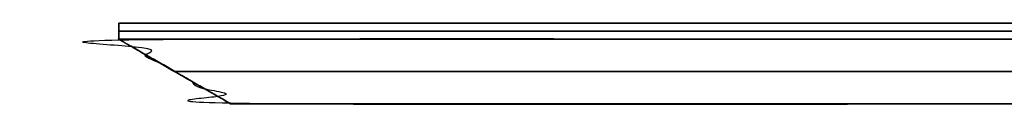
# Model space of a CAD drawing. Header units: millimetres. Extents: x -448 to 1378, y -985 to 990.
# Tile 6 of 117: x -445 to -200, y -605 to -585. Entities that reach past the tile are written whole.
import ezdxf

# ---------------------------------------------------------------- set-up
doc = ezdxf.new("R2010")
doc.units = ezdxf.units.MM
doc.header["$MEASUREMENT"] = 0
doc.layers.add('IGES level 49', color=255, linetype='Continuous')

msp = doc.modelspace()

# ---------------------------------------------------------------- linework, layer by layer
at = {"layer": 'IGES level 49'}
for points in [[(-420, -589, -387), (-420, -587, -387), (-420, -585, -387)], [(-420, -585, -387), (-420, -585, -207), (-420, -585, -27)], [(-420, -585, -27), (-420, -587, -27), (-420, -589, -27)], [(-420, -589, -207), (-420, -587, -207), (-420, -585, -207)], [(-420, -589, -27), (-420, -587, -27), (-420, -585, -27)], [(-420, -585, -27), (465, -585, -27), (1350, -585, -27)], [(1350, -585, -387), (465, -585, -387), (-420, -585, -387)], [(-420, -585, -387), (-420, -587, -387), (-420, -589, -387)], [(-420, -585, -387), (-420, -585, -207), (-420, -585, -27)], [(-420, -585, -27), (465, -585, -27), (1350, -585, -27)], [(1350, -585, -387), (465, -585, -387), (-420, -585, -387)], [(-420, -585, -207), (465, -585, -207), (1350, -585, -207)], [(-420, -587, -27), (-420, -587, -207), (-420, -587, -387)], [(1350, -587, -27), (465, -587, -27), (-420, -587, -27)], [(-420, -587, -387), (465, -587, -387), (1350, -587, -387)], [(-420, -589, -27), (-420, -589, -207), (-420, -589, -387)], [(1350, -589, -27), (465, -589, -27), (-420, -589, -27)], [(-420, -589, -387), (465, -589, -387), (1350, -589, -387)], [(-420, -589, -207), (-406.14, -597, -207), (-392.29, -605, -207)], [(1336.14, -597, -373.14), (465, -597, -373.14), (-406.14, -597, -373.14)], [(-406.14, -597, -373.14), (-406.14, -597, -207), (-406.14, -597, -40.86)], [(-406.14, -597, -40.86), (465, -597, -40.86), (1336.14, -597, -40.86)], [(-392.29, -605, -359.29), (-392.29, -605, -207), (-392.29, -605, -54.71)], [(-392.29, -605, -54.71), (465, -605, -54.71), (1322.29, -605, -54.71)], [(1322.29, -605, -359.29), (465, -605, -359.29), (-392.29, -605, -359.29)], [(-392.29, -605, -207), (465, -605, -207), (1322.29, -605, -207)]]:
    msp.add_open_spline(points, degree=2, dxfattribs=at)
for points in [[(1350, -589, -387), (465, -589, -387), (-420, -589, -387), (-406.14, -597, -373.14), (-392.29, -605, -359.29), (465, -605, -359.29), (1322.29, -605, -359.29), (1336.14, -597, -373.14), (1350, -589, -387)], [(-420, -589, -387), (-420, -589, -207), (-420, -589, -27), (-406.14, -597, -40.86), (-392.29, -605, -54.71), (-392.29, -605, -207), (-392.29, -605, -359.29), (-406.14, -597, -373.14), (-420, -589, -387)], [(-420, -589, -27), (465, -589, -27), (1350, -589, -27), (1336.14, -597, -40.86), (1322.29, -605, -54.71), (465, -605, -54.71), (-392.29, -605, -54.71), (-406.14, -597, -40.86), (-420, -589, -27)]]:
    msp.add_open_spline(points, degree=2, knots=[0, 0, 0, 1, 1, 2, 2, 3, 3, 4, 4, 4], dxfattribs=at)

doc.saveas('drawing.dxf')
